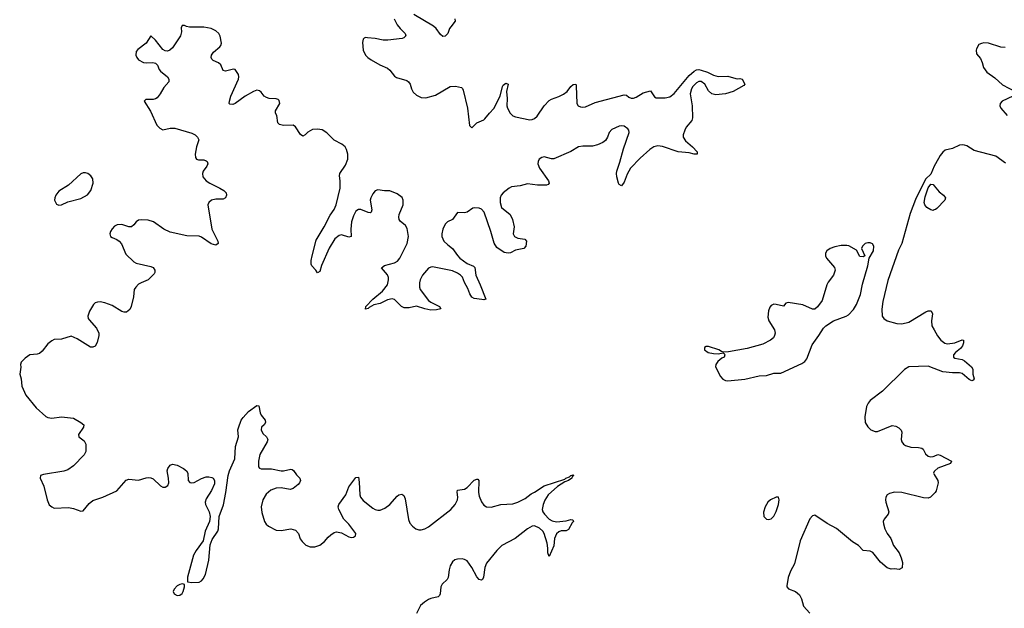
# Model space of a CAD drawing. Header units: inches. Extents: x 1843750 to 1959452, y 907112 to 1016326.
# Tile 47 of 137: x 1852425 to 1860580, y 1001872 to 1006743. Entities that reach past the tile are written whole.
import ezdxf

# ---------------------------------------------------------------- set-up
doc = ezdxf.new("R2010")
doc.units = ezdxf.units.IN
doc.header["$MEASUREMENT"] = 0
doc.layers.add('B8050', color=7, linetype='Continuous')
doc.layers.add('B8060', color=7, linetype='Continuous')

msp = doc.modelspace()

# ---------------------------------------------------------------- linework, layer by layer
at = {"layer": 'B8050', "color": 6}
for points, elevation in [([(1856030.2, 1006750.2), (1856032.9, 1006730), (1855994.6, 1006685.4), (1855984.4, 1006670), (1855970.6, 1006629.4), (1855950, 1006608.1), (1855930, 1006605), (1855910, 1006621.6), (1855873.7, 1006670), (1855850.8, 1006690.8), (1855690, 1006786.4)], 600), ([(1855525.2, 1006750), (1855550, 1006701.3), (1855574.7, 1006670), (1855616.4, 1006630), (1855621.9, 1006610), (1855606.2, 1006593.8), (1855592.2, 1006587.8), (1855472.9, 1006572.9), (1855434.3, 1006574.3), (1855370, 1006587.3), (1855306, 1006594), (1855290, 1006595), (1855277, 1006590), (1855270, 1006582.4), (1855264.2, 1006555.8), (1855268.7, 1006490), (1855289, 1006450), (1855308.3, 1006430), (1855335.1, 1006410), (1855406.3, 1006370), (1855470, 1006341.3), (1855490, 1006325.8), (1855530, 1006277), (1855544.9, 1006264.9), (1855630, 1006238.8), (1855645, 1006230), (1855659.4, 1006210), (1855670.6, 1006170), (1855684.4, 1006144.4), (1855710, 1006119.8), (1855750, 1006099.8), (1855790, 1006097.1), (1855870, 1006117.5), (1855990, 1006189.6), (1856034.1, 1006194.1), (1856082.8, 1006182.8), (1856093.2, 1006173.2), (1856099, 1006159), (1856132.7, 1006010), (1856150, 1005867.3), (1856170, 1005848.8), (1856209.9, 1005890.1), (1856270, 1005914.5), (1856278.3, 1005921.7), (1856315, 1005970), (1856352.1, 1006007.9), (1856403.5, 1006110), (1856424.1, 1006190), (1856430, 1006202.3), (1856450, 1006218), (1856470.1, 1006210), (1856456.6, 1006150), (1856462.1, 1006090), (1856460.8, 1006030), (1856465.7, 1006010), (1856486.7, 1005970), (1856508.6, 1005948.6), (1856530, 1005939.3), (1856650, 1005915.8), (1856670, 1005916.3), (1856690, 1005926.2), (1856710, 1005943.8), (1856769.1, 1006030.9), (1856810, 1006074), (1856830, 1006086.6), (1856890, 1006106.7), (1856930, 1006127.2), (1856958.6, 1006150), (1856990, 1006191.8), (1857010, 1006206.4), (1857030, 1006210.2), (1857035, 1006195), (1857039.7, 1006050), (1857051, 1006030), (1857070, 1006021.1), (1857090, 1006019), (1857110, 1006022.9), (1857190, 1006058.7), (1857430, 1006121.6), (1857450, 1006118.9), (1857470, 1006101.6), (1857490, 1006093.5), (1857510, 1006094.3), (1857530, 1006101.2), (1857590, 1006137.4), (1857650, 1006153.8), (1857683.8, 1006103.8), (1857697.7, 1006097.7), (1857770, 1006096.6), (1857810, 1006104.5), (1857846.2, 1006133.8), (1857970, 1006282.5), (1858010, 1006317.5), (1858030, 1006328.1), (1858050, 1006331.4), (1858070, 1006326.5), (1858121.5, 1006310), (1858170, 1006285.2), (1858210, 1006272.5), (1858290, 1006275.5), (1858355.8, 1006255.8), (1858370, 1006252.9), (1858390, 1006256.2), (1858410, 1006250.2), (1858431.7, 1006210), (1858422, 1006198), (1858334.8, 1006150), (1858272, 1006130), (1858190, 1006122), (1858158.4, 1006130), (1858130, 1006154), (1858100.6, 1006210), (1858070, 1006231.6), (1858050, 1006230.5), (1858030, 1006221.1), (1858000.9, 1006190), (1857989.6, 1006170), (1857977.2, 1006130), (1857993.5, 1006030), (1857998.2, 1005930), (1857991, 1005910), (1857946.1, 1005853.9), (1857932.7, 1005830), (1857920.2, 1005790), (1857920.9, 1005770), (1857940.3, 1005740.3), (1857997.8, 1005690), (1858034.7, 1005650), (1858036.3, 1005630), (1858010.2, 1005629.8), (1857970, 1005640.6), (1857879.3, 1005650), (1857750, 1005695.2), (1857710, 1005698.3), (1857677.1, 1005690), (1857644.9, 1005670), (1857562.8, 1005597.2), (1857484.8, 1005515.2), (1857455.7, 1005464.3), (1857430, 1005399.6), (1857410, 1005367.6), (1857390, 1005380.5), (1857385.6, 1005390), (1857370, 1005442), (1857367.8, 1005470), (1857370, 1005490.3), (1857396, 1005564), (1857425.5, 1005674.5), (1857471.6, 1005810), (1857469, 1005830), (1857460.9, 1005840.9), (1857430, 1005862.6), (1857410, 1005866.1), (1857390, 1005863.2), (1857330, 1005835), (1857306.8, 1005810), (1857292.8, 1005770), (1857276, 1005744), (1857254.3, 1005725.7), (1857211.6, 1005708.4), (1857170, 1005695.9), (1857090, 1005696.7), (1857053, 1005690), (1856990, 1005653.5), (1856850, 1005592.5), (1856830, 1005590.8), (1856770, 1005607.4), (1856750, 1005603.7), (1856728.6, 1005590), (1856718.4, 1005570), (1856716.3, 1005550), (1856730, 1005515.3), (1856803.9, 1005410), (1856810.2, 1005390), (1856800.8, 1005379.2), (1856786.7, 1005373.3), (1856713.7, 1005373.7), (1856630, 1005385.3), (1856570, 1005367.8), (1856499.3, 1005360.7), (1856477.6, 1005350), (1856428.3, 1005311.7), (1856412.3, 1005290), (1856405.5, 1005270), (1856403.5, 1005230), (1856415.4, 1005190), (1856486.5, 1005130), (1856507.8, 1005090), (1856519.8, 1005030), (1856513.2, 1004970), (1856522.8, 1004950), (1856550, 1004936.1), (1856607.6, 1004927.6), (1856622.7, 1004910), (1856617.8, 1004870), (1856599.8, 1004850), (1856530, 1004836.1), (1856490, 1004814.9), (1856470, 1004810.3), (1856436.7, 1004816.7), (1856377.4, 1004857.4), (1856354.8, 1004894.8), (1856327.3, 1004990), (1856271.2, 1005150), (1856250, 1005174.3), (1856230, 1005182.9), (1856193.9, 1005186.1), (1856176.8, 1005183.2), (1856130, 1005151.4), (1856110, 1005144.7), (1856050, 1005147.2), (1856010.2, 1005090), (1855969.3, 1005070.7), (1855950, 1005051.8), (1855930.1, 1005010), (1855920.4, 1004970), (1855920.9, 1004950), (1855938, 1004910), (1855970, 1004878.7), (1856010.4, 1004850.4), (1856050, 1004791.4), (1856070.7, 1004770), (1856130, 1004724.1), (1856182.4, 1004702.4), (1856193.2, 1004693.2), (1856201.5, 1004630), (1856239.7, 1004550), (1856286.4, 1004430), (1856270, 1004424.1), (1856253.6, 1004426.4), (1856190, 1004436.3), (1856170, 1004446.2), (1856153.6, 1004473.6), (1856137.7, 1004517.7), (1856107.7, 1004567.7), (1856092, 1004612), (1856075.9, 1004630), (1856050, 1004646.6), (1856010, 1004663.8), (1855842.6, 1004697.4), (1855830, 1004696.4), (1855810, 1004686.3), (1855761.6, 1004630), (1855740.8, 1004590), (1855735.3, 1004564.7), (1855735.4, 1004530), (1855740.7, 1004510), (1855810, 1004420.1), (1855830, 1004404.1), (1855900.6, 1004370), (1855912, 1004350), (1855877.6, 1004342.4), (1855830, 1004340.1), (1855780.3, 1004350), (1855710, 1004373.4), (1855650, 1004358.5), (1855610, 1004357.7), (1855586, 1004370), (1855530, 1004428.3), (1855510, 1004432.9), (1855470, 1004425.1), (1855410, 1004394.5), (1855357.2, 1004382.8), (1855318, 1004362), (1855310, 1004353.3), (1855290, 1004347.6), (1855291.1, 1004370), (1855349.3, 1004430), (1855430, 1004495.9), (1855470.8, 1004550), (1855480.4, 1004590), (1855479.4, 1004610), (1855471.1, 1004631.1), (1855420.3, 1004690), (1855446.2, 1004710), (1855530, 1004732), (1855553.9, 1004746.1), (1855572.1, 1004770), (1855633.7, 1004890), (1855643.8, 1004950), (1855633.9, 1005013.9), (1855619.1, 1005039.1), (1855576, 1005076), (1855567.3, 1005090), (1855564.3, 1005110), (1855568.4, 1005131.6), (1855600.2, 1005210), (1855601.1, 1005250), (1855591.6, 1005271.6), (1855550, 1005301.5), (1855490, 1005327.1), (1855447.3, 1005327.3), (1855390, 1005335.8), (1855370, 1005326.6), (1855350, 1005302.7), (1855332.8, 1005270), (1855327.6, 1005250), (1855341.5, 1005170), (1855336.2, 1005150), (1855330, 1005145.7), (1855310, 1005147.9), (1855250, 1005171.8), (1855230, 1005171.9), (1855210, 1005159.2), (1855190, 1005121.1), (1855173.6, 1005070), (1855167.3, 1005010), (1855170.1, 1004949.9), (1855150, 1004942.8), (1855090, 1004962.5), (1855070, 1004957.3), (1855033.7, 1004930), (1854987.8, 1004852.2), (1854925.5, 1004710), (1854910, 1004659.3), (1854890, 1004647.3), (1854876.9, 1004670), (1854845.5, 1004705.5), (1854839.5, 1004719.5), (1854838.6, 1004750), (1854846.6, 1004790), (1854881, 1004919), (1854947.8, 1005030), (1854995.3, 1005124.7), (1855030, 1005172.5), (1855045.9, 1005210), (1855079, 1005350), (1855079.3, 1005410), (1855074.1, 1005450), (1855076.8, 1005470), (1855122, 1005538), (1855141.4, 1005590), (1855142.1, 1005630), (1855131.9, 1005670), (1855120.8, 1005690), (1855093.2, 1005713.2), (1855030, 1005744.9), (1854970, 1005808.1), (1854930, 1005831.4), (1854890, 1005836.5), (1854850, 1005834.9), (1854810, 1005811.5), (1854790, 1005790.6), (1854770, 1005778), (1854750, 1005792.5), (1854710, 1005858), (1854690, 1005869.4), (1854610, 1005867.5), (1854576.1, 1005876.1), (1854562.8, 1005890), (1854554.8, 1005950), (1854544.5, 1005970), (1854542.9, 1005990), (1854578.5, 1006050), (1854573.9, 1006073.9), (1854564.2, 1006084.2), (1854548.4, 1006088.4), (1854490, 1006092.2), (1854470, 1006099.3), (1854450, 1006111.1), (1854424.7, 1006144.7), (1854410, 1006155.8), (1854390, 1006159), (1854360.3, 1006150), (1854292.1, 1006110), (1854210, 1006050.8), (1854190, 1006042), (1854165.1, 1006045.1), (1854160.9, 1006050), (1854161.3, 1006070), (1854174, 1006110), (1854236.6, 1006250), (1854239.9, 1006270), (1854235.9, 1006290), (1854210, 1006329.8), (1854194.8, 1006334.8), (1854130, 1006318.1), (1854110, 1006322.7), (1854090, 1006370.7), (1854070, 1006387.4), (1854026.7, 1006406.7), (1854016.5, 1006416.5), (1854009.3, 1006430), (1854012.7, 1006450), (1854030, 1006474.4), (1854081.9, 1006518.1), (1854091.2, 1006530), (1854095.2, 1006550), (1854085.9, 1006605.9), (1854074, 1006630), (1854050.5, 1006650.5), (1854010, 1006669.8), (1853950, 1006681.8), (1853830, 1006680.5), (1853805.8, 1006685.8), (1853790, 1006695.1), (1853770, 1006696), (1853763.4, 1006676.6), (1853764.2, 1006644.2), (1853757.5, 1006610), (1853690, 1006511.3), (1853669.1, 1006490.9), (1853650, 1006481.6), (1853630, 1006485.6), (1853610, 1006496.9), (1853550, 1006572.7), (1853510, 1006609), (1853472.7, 1006550), (1853403.4, 1006496.6), (1853390, 1006479.5), (1853386.8, 1006450), (1853394, 1006430), (1853409.2, 1006410), (1853450, 1006389.5), (1853474.1, 1006385.9), (1853528.5, 1006388.5), (1853550, 1006383.2), (1853566.3, 1006366.3), (1853579.6, 1006330), (1853590, 1006316.5), (1853650, 1006270.2), (1853660.9, 1006250), (1853658.7, 1006230), (1853618.4, 1006181.6), (1853589.2, 1006130), (1853563.1, 1006096.9), (1853550, 1006087.2), (1853530, 1006081.5), (1853470, 1006082.7), (1853454.8, 1006070), (1853507.1, 1005987.1), (1853559.3, 1005870), (1853584.4, 1005844.4), (1853610, 1005832.7), (1853670, 1005845.8), (1853710, 1005845), (1853850, 1005805.5), (1853877.6, 1005790), (1853897, 1005770), (1853907.2, 1005750), (1853888.1, 1005690), (1853879.3, 1005630), (1853881.7, 1005601.7), (1853889.4, 1005589.4), (1853904.7, 1005584.7), (1853950, 1005582.2), (1853970, 1005574.9), (1853976.5, 1005570), (1853983.1, 1005550), (1853973.7, 1005530), (1853943.1, 1005490), (1853938, 1005470), (1853942.8, 1005442.8), (1853970.4, 1005410), (1853999.5, 1005390), (1854082.6, 1005350), (1854116.5, 1005330), (1854136, 1005310), (1854138.9, 1005290), (1854130, 1005269.7), (1854110, 1005259.2), (1854050, 1005259.1), (1854014.4, 1005250), (1853990.3, 1005230), (1853983.1, 1005210), (1854017, 1005010), (1854065.8, 1004910), (1854069.2, 1004890), (1854050, 1004878.5), (1854011.2, 1004888.8), (1853930, 1004943.5), (1853910, 1004950.7), (1853810, 1004953.2), (1853670, 1004985), (1853617.8, 1005010), (1853531.8, 1005070), (1853490, 1005085), (1853431.9, 1005088.1), (1853410, 1005083.5), (1853389.2, 1005070.8), (1853370, 1005045.1), (1853349.6, 1005029.6), (1853327.7, 1005027.7), (1853270, 1005049.4), (1853233.2, 1005046.8), (1853210, 1005035.1), (1853190, 1005013.2), (1853177.1, 1004990), (1853170.5, 1004970), (1853176.3, 1004950), (1853190, 1004940.4), (1853230, 1004925.3), (1853250, 1004910.4), (1853267.7, 1004887.7), (1853302.8, 1004802.8), (1853370, 1004738.5), (1853390, 1004727.6), (1853510, 1004701.3), (1853530, 1004692.1), (1853544.5, 1004670), (1853545.3, 1004650), (1853539.7, 1004640.3), (1853490, 1004591.6), (1853430, 1004565.8), (1853410, 1004553.8), (1853386, 1004530), (1853372.4, 1004510), (1853367.8, 1004450), (1853348.1, 1004370), (1853335.7, 1004344.3), (1853310, 1004323.9), (1853290, 1004322), (1853270, 1004328.7), (1853190, 1004376.9), (1853130, 1004398.7), (1853090, 1004407), (1853070, 1004406.2), (1853050, 1004399.1), (1853035.1, 1004384.9), (1853001.8, 1004330), (1852989.3, 1004290), (1852992.6, 1004270), (1852999.4, 1004259.4), (1853061.1, 1004190), (1853079.6, 1004150), (1853080.3, 1004130), (1853067.6, 1004072.4), (1853050, 1004041.1), (1853030, 1004032.2), (1853010, 1004032.9), (1852901.9, 1004101.9), (1852850, 1004122.9), (1852770, 1004098.8), (1852710, 1004095.3), (1852690, 1004085.6), (1852658.9, 1004061.1), (1852610, 1003998.7), (1852590, 1003981.1), (1852570, 1003974.6), (1852510, 1003968.7), (1852470, 1003942), (1852436.5, 1003910), (1852430.2, 1003890), (1852432.9, 1003867.1), (1852424.7, 1003810), (1852437, 1003770), (1852443.6, 1003710), (1852476, 1003636), (1852560.2, 1003530), (1852640.4, 1003460.4), (1852658, 1003450), (1852690, 1003444.4), (1852770, 1003455.8), (1852870, 1003443.9), (1852931.5, 1003410), (1852956.2, 1003390), (1852954.6, 1003370), (1852912.9, 1003310), (1852914.9, 1003290), (1852957.7, 1003257.7), (1852971.4, 1003231.4), (1852971.3, 1003170), (1852957.6, 1003142.4), (1852870.1, 1003049.9), (1852822.9, 1003017.1), (1852790, 1003006.1), (1852621.1, 1002978.9), (1852596, 1002970), (1852595.5, 1002950), (1852623.8, 1002883.8), (1852652.8, 1002770), (1852670, 1002728.4), (1852690, 1002710.3), (1852710, 1002701.7), (1852830, 1002706.9), (1852870, 1002698), (1852930, 1002674.9), (1852950, 1002678.7), (1853000.9, 1002739.1), (1853030, 1002763.9), (1853112.8, 1002790), (1853230, 1002844.2), (1853307.4, 1002932.6), (1853330, 1002940.1), (1853410, 1002931.8), (1853471, 1002951), (1853490, 1002954.8), (1853510, 1002952.5), (1853530, 1002943.9), (1853590, 1002885), (1853610, 1002874.3), (1853630, 1002875.2), (1853651.6, 1002888.4), (1853660.2, 1002910), (1853658.6, 1002950), (1853646.6, 1003010), (1853650.9, 1003029.1), (1853670, 1003056.4), (1853690, 1003063.6), (1853730, 1003056), (1853780.3, 1003030), (1853806.4, 1003010), (1853816.1, 1002990), (1853820.5, 1002930), (1853833.7, 1002913.7), (1853850, 1002908.9), (1853870, 1002913.9), (1853930, 1002944.6), (1853970, 1002958.3), (1853990, 1002960.2), (1854015.1, 1002955.1), (1854027.9, 1002947.9), (1854038.9, 1002930), (1854038.4, 1002901.6), (1854014.2, 1002845.8), (1853970, 1002777.4), (1853961.7, 1002750), (1853964.6, 1002730), (1853993.7, 1002670), (1854001, 1002630), (1853998, 1002590), (1853959.7, 1002510), (1853943.1, 1002430), (1853886.3, 1002350), (1853865.3, 1002310), (1853814.4, 1002130), (1853814, 1002090), (1853850, 1002084.4), (1853910, 1002088.9), (1853930, 1002099.6), (1853945.3, 1002114.7), (1853963.5, 1002150), (1853992.2, 1002270), (1854003.6, 1002396.4), (1854019.9, 1002440.1), (1854064.6, 1002510), (1854071.7, 1002530), (1854076.1, 1002630), (1854111.6, 1002728.4), (1854131.6, 1002830), (1854150.7, 1002970), (1854163.2, 1003010), (1854207.8, 1003110), (1854212.9, 1003210), (1854236.4, 1003290), (1854232, 1003348), (1854235.7, 1003364.3), (1854260.4, 1003430), (1854276, 1003450), (1854320.3, 1003499.7), (1854390.2, 1003550.2), (1854406.4, 1003546.4), (1854415.8, 1003490), (1854424.6, 1003470), (1854459.2, 1003430), (1854461.8, 1003410), (1854450, 1003389.7), (1854428.2, 1003370), (1854425.5, 1003350), (1854439, 1003319), (1854470.3, 1003290), (1854479.6, 1003270), (1854475.2, 1003250), (1854414.5, 1003145.5), (1854401.7, 1003090), (1854403.8, 1003043.8), (1854411.7, 1003031.7), (1854425.8, 1003025.8), (1854510, 1003026.7), (1854590, 1003010.1), (1854610.4, 1003009.6), (1854670, 1003023.5), (1854680.7, 1003020.7), (1854693.4, 1003013.4), (1854716.5, 1002976.5), (1854744.2, 1002950), (1854750.2, 1002930), (1854742, 1002910), (1854730, 1002895.4), (1854690, 1002861.8), (1854666.3, 1002853.7), (1854590, 1002869.2), (1854550, 1002865.6), (1854505.6, 1002850), (1854464.9, 1002815.1), (1854438.4, 1002770), (1854425.7, 1002710), (1854430, 1002664), (1854451.1, 1002591.1), (1854467, 1002567), (1854486.7, 1002550), (1854550, 1002517.2), (1854590, 1002515.6), (1854670, 1002530.2), (1854710, 1002519), (1854734.3, 1002490), (1854747.7, 1002447.7), (1854763.1, 1002423.1), (1854795.3, 1002395.3), (1854830, 1002380.5), (1854870, 1002380.4), (1854910, 1002394.9), (1854950, 1002424.4), (1854979.3, 1002460.7), (1855000.7, 1002479.3), (1855030, 1002498.9), (1855050, 1002505.3), (1855090, 1002495.3), (1855150, 1002462), (1855170, 1002457.8), (1855190, 1002459.7), (1855206.3, 1002470), (1855208.5, 1002490), (1855150, 1002568.5), (1855110.5, 1002610.5), (1855069.2, 1002689.2), (1855063.1, 1002710), (1855068.1, 1002731.9), (1855125.4, 1002810), (1855150, 1002876.5), (1855210, 1002954.6), (1855230, 1002957.3), (1855236.8, 1002916.8), (1855240.7, 1002810), (1855247.5, 1002790), (1855270, 1002764.1), (1855350, 1002701.2), (1855370, 1002690.2), (1855390, 1002683.2), (1855410, 1002684.9), (1855450, 1002700.7), (1855489.4, 1002730.6), (1855550, 1002798.5), (1855566.2, 1002810), (1855590, 1002815), (1855606, 1002806), (1855617, 1002777), (1855645.6, 1002605.6), (1855657.3, 1002577.3), (1855678.5, 1002550), (1855706.3, 1002530), (1855730, 1002522.1), (1855750, 1002522), (1855780.5, 1002530), (1855810, 1002547.2), (1855996, 1002690), (1856030.9, 1002730), (1856051.9, 1002768.1), (1856054.5, 1002790), (1856048.1, 1002831.9), (1856049.8, 1002850.2), (1856110, 1002858.4), (1856130, 1002870.7), (1856190, 1002931.2), (1856210, 1002941.4), (1856219, 1002939), (1856228.4, 1002928.4), (1856223.9, 1002830), (1856230, 1002799.3), (1856250, 1002752.4), (1856270, 1002725.3), (1856290, 1002711.3), (1856330, 1002707.4), (1856410.3, 1002729.7), (1856510, 1002737.2), (1856550, 1002749.3), (1856610, 1002780.5), (1856661.4, 1002818.6), (1856690, 1002832.2), (1856770, 1002884.7), (1856939, 1002941), (1856948.5, 1002950), (1856979.6, 1002960.4), (1856990, 1002970.8), (1857010, 1002976.4), (1857014.6, 1002970), (1857000.4, 1002959.6), (1856998.5, 1002950), (1856971.3, 1002930), (1856940.7, 1002919.3), (1856879.1, 1002880.9), (1856801.7, 1002810), (1856774, 1002766), (1856759.8, 1002730), (1856753.1, 1002690), (1856758.2, 1002670), (1856770.9, 1002650), (1856810, 1002610.1), (1856834.6, 1002594.6), (1856870, 1002587.4), (1856950, 1002594.5), (1856990, 1002606.5), (1857004.9, 1002604.9), (1857012.6, 1002590), (1857000.5, 1002579.5), (1856970, 1002523.6), (1856950, 1002513.1), (1856910, 1002511.7), (1856890, 1002503.6), (1856870, 1002486.6), (1856855.3, 1002450), (1856850, 1002387.3), (1856810, 1002301.6), (1856798.7, 1002330), (1856799.6, 1002370), (1856793.4, 1002410), (1856767.7, 1002490), (1856756.9, 1002510), (1856730, 1002535.8), (1856690, 1002553), (1856669.3, 1002550.7), (1856630, 1002529.3), (1856527.7, 1002450), (1856419.3, 1002390), (1856375.7, 1002350), (1856290, 1002244.7), (1856278.2, 1002210), (1856266.6, 1002130), (1856257.6, 1002110), (1856250, 1002105.2), (1856230, 1002108.6), (1856210, 1002130.8), (1856168.4, 1002210), (1856130, 1002263.2), (1856110, 1002275.7), (1856090, 1002280.2), (1856050, 1002278.9), (1856030, 1002272.1), (1856010, 1002256), (1855990, 1002223.8), (1855980.7, 1002190), (1855974.5, 1002125.5), (1855965, 1002110), (1855924.3, 1002070), (1855914, 1002050), (1855907.5, 1001992.5), (1855901.9, 1001978.1), (1855890, 1001965.7), (1855830, 1001953.8), (1855810, 1001945), (1855776.5, 1001923.5), (1855745.1, 1001894.9), (1855710, 1001829.6)], 600), ([(1860000, 1005530), (1859970, 1005466), (1859930, 1005426), (1859910, 1005391), (1859845.5, 1005254.5), (1859801.3, 1005138.7), (1859731.1, 1004890), (1859703.5, 1004836.5), (1859615.8, 1004584.2), (1859574.6, 1004410), (1859566.2, 1004346.2), (1859569.6, 1004289.6), (1859582.8, 1004270), (1859610.2, 1004250.2), (1859690, 1004229.4), (1859730, 1004226.3), (1859790, 1004240.9), (1859930, 1004326.3), (1859950, 1004335), (1859973.1, 1004333.1), (1859985.8, 1004310), (1859977.8, 1004250), (1859981, 1004210), (1860000, 1004175.1)], 700), ([(1860000, 1005168.5), (1859990, 1005165.4), (1859970, 1005170.5), (1859938, 1005190), (1859922.1, 1005210), (1859917.3, 1005230), (1859924, 1005276), (1859947.9, 1005352.1), (1859970, 1005383.1), (1859990, 1005379.5), (1860000, 1005367.5)], 700), ([(1860000, 1003856.4), (1859950, 1003876.1), (1859789.4, 1003870.6), (1859753, 1003847), (1859571.6, 1003670), (1859470, 1003592.6), (1859451.8, 1003568.2), (1859439.5, 1003540.5), (1859424.5, 1003455.5), (1859426.9, 1003410), (1859450, 1003372.2), (1859474.9, 1003350), (1859510, 1003333.8), (1859530, 1003334.4), (1859650, 1003383.2), (1859680.1, 1003380.1), (1859705.5, 1003365.5), (1859725.5, 1003345.5), (1859732.1, 1003330), (1859726.4, 1003270), (1859730.2, 1003250.2), (1859746, 1003230), (1859760.3, 1003220.3), (1859805, 1003205), (1859870, 1003201.5), (1859895.6, 1003195.6), (1859908.1, 1003188.1), (1859927.8, 1003150), (1859950.6, 1003130), (1859970, 1003125.1), (1859990, 1003127.1), (1860000, 1003131.2)], 700), ([(1860000, 1003003.1), (1859994, 1002990), (1860000, 1002980.1)], 700), ([(1860000, 1002822.8), (1859968, 1002790), (1859950, 1002782.8), (1859910, 1002784.9), (1859730.2, 1002829.8), (1859670, 1002832.7), (1859630, 1002823), (1859610.3, 1002809.7), (1859598.7, 1002790), (1859596, 1002770), (1859599.6, 1002750), (1859624.2, 1002670), (1859618.2, 1002650), (1859584.9, 1002610), (1859576.9, 1002590), (1859578.2, 1002570), (1859590.1, 1002530), (1859610, 1002491.3), (1859639.8, 1002450), (1859661.3, 1002390), (1859708.4, 1002330), (1859726.7, 1002290), (1859737, 1002250), (1859733.4, 1002206.6), (1859710, 1002193.6), (1859670, 1002198.7), (1859643.9, 1002196.1), (1859610, 1002206.5), (1859553.4, 1002253.4), (1859490, 1002332.2), (1859470, 1002343.7), (1859410, 1002349.8), (1859371.9, 1002390), (1859322, 1002422), (1859190, 1002533.3), (1859112.1, 1002572.1), (1859010, 1002643.5), (1858990, 1002638), (1858970, 1002610.8), (1858889.6, 1002430.4), (1858841.6, 1002238.4), (1858810, 1002178.3), (1858790, 1002127.6), (1858778.7, 1002058.7), (1858779.7, 1002050), (1858793.2, 1002033.2), (1858850.7, 1002010.7), (1858882.5, 1001982.5), (1858899.3, 1001950), (1858917.8, 1001890), (1858970.1, 1001830.1)], 700)]:
    msp.add_lwpolyline(points, dxfattribs=dict(at, elevation=elevation))
for points, elevation in [([(1852970, 1005477.2), (1852950, 1005476.2), (1852930, 1005467.2), (1852830, 1005373.1), (1852750, 1005324.5), (1852723.2, 1005290), (1852714.7, 1005270), (1852713.8, 1005250), (1852730, 1005216.4), (1852750, 1005207.1), (1852770, 1005210.2), (1852823.5, 1005236.5), (1852930, 1005262.3), (1852987, 1005293), (1853014.1, 1005330), (1853033.9, 1005390), (1853030, 1005427), (1853015.1, 1005450), (1852990, 1005469.8)], 600), ([(1859450, 1004896.5), (1859428.8, 1004890), (1859404.6, 1004870), (1859397, 1004850), (1859424.7, 1004790), (1859410, 1004781.2), (1859384.1, 1004784.1), (1859356.6, 1004836.6), (1859290.9, 1004870.9), (1859274.9, 1004874.9), (1859230, 1004875.3), (1859175.9, 1004864.1), (1859138.8, 1004850), (1859109, 1004831), (1859098, 1004810), (1859098.4, 1004790), (1859106.7, 1004770), (1859172.7, 1004692.7), (1859178.3, 1004670), (1859164.2, 1004630), (1859120.5, 1004570), (1859110.7, 1004550), (1859070, 1004420.5), (1859033, 1004367), (1859010, 1004348.7), (1858990, 1004347.7), (1858910, 1004383.5), (1858790, 1004402.9), (1858770, 1004396), (1858750, 1004372.7), (1858690, 1004387.4), (1858670, 1004388.3), (1858650, 1004378.7), (1858637.3, 1004362.7), (1858626.8, 1004333.2), (1858622.6, 1004282.6), (1858630.4, 1004250), (1858677.1, 1004177.1), (1858680.8, 1004150), (1858677.6, 1004130), (1858667.8, 1004110), (1858642.8, 1004090), (1858581.2, 1004058.8), (1858450, 1004020.7), (1858294.8, 1003994.8), (1858252.9, 1003992.9), (1858236.5, 1003996.5), (1858215.3, 1004010), (1858130, 1004039.7), (1858110, 1004037.6), (1858097.3, 1004030), (1858096.3, 1004010), (1858126, 1003990), (1858170, 1003980.3), (1858210, 1003979.1), (1858250, 1003984.7), (1858259.8, 1003979.8), (1858264.7, 1003970), (1858259.1, 1003950), (1858239.1, 1003940.9), (1858206.9, 1003913.1), (1858191.2, 1003890), (1858189.1, 1003870), (1858230, 1003790.3), (1858247.8, 1003767.8), (1858270, 1003757.4), (1858290, 1003754.6), (1858430, 1003769.4), (1858550, 1003795.2), (1858610, 1003797.4), (1858670, 1003816.5), (1858730, 1003818), (1858902.8, 1003897.2), (1858926.9, 1003913.1), (1858943.2, 1003936.8), (1858987.5, 1004052.5), (1859044.8, 1004130), (1859081.2, 1004190), (1859102.2, 1004210), (1859166, 1004250), (1859270, 1004289.5), (1859290, 1004301.7), (1859330, 1004346), (1859354.9, 1004385.1), (1859389.3, 1004470), (1859405.3, 1004554.7), (1859450, 1004706.8), (1859459.6, 1004770), (1859497.3, 1004830), (1859499, 1004870), (1859487.2, 1004887.2), (1859470, 1004895.6)], 700), ([(1858690, 1002792.4), (1858643.8, 1002770), (1858622, 1002750), (1858598, 1002710), (1858586.6, 1002666.6), (1858588.4, 1002630), (1858610, 1002610.4), (1858630, 1002606.7), (1858650, 1002612.6), (1858670, 1002634.2), (1858690, 1002671.4), (1858710, 1002730.6), (1858714.1, 1002770), (1858710, 1002791.5)], 700), ([(1853772.9, 1002072.9), (1853750, 1002069.5), (1853730, 1002058.7), (1853704.2, 1002030), (1853696.4, 1002010), (1853703, 1001990), (1853730, 1001976.4), (1853750, 1001979.3), (1853770, 1001994), (1853779.6, 1002010), (1853789.3, 1002049.3), (1853788.9, 1002068.9)], 600)]:
    msp.add_lwpolyline(points, close=True, dxfattribs=dict(at, elevation=elevation))
at = {"layer": 'B8060', "color": 6, "elevation": 700}
for points in [[(1860587.6, 1006512.4), (1860550, 1006516.2), (1860450, 1006548.2), (1860410, 1006551.2), (1860390, 1006547.6), (1860370, 1006536.9), (1860350, 1006502), (1860346.8, 1006490), (1860350, 1006462), (1860381.4, 1006421.4), (1860396.9, 1006390), (1860408.5, 1006348.5), (1860434.9, 1006310), (1860501.9, 1006261.9), (1860564.7, 1006204.7), (1860670.3, 1006150)], [(1860650.5, 1006110), (1860561.6, 1006070), (1860545.7, 1006050), (1860544.2, 1006030), (1860552.2, 1006010), (1860603.1, 1005950)], [(1860590, 1005555.9), (1860510, 1005613.8), (1860330, 1005661.2), (1860270, 1005698.8), (1860250, 1005705.6), (1860230, 1005708.6), (1860210, 1005705.1), (1860150, 1005676.5), (1860090, 1005662.4), (1860070, 1005646.6), (1860050, 1005620.3), (1860009.4, 1005550), (1860000, 1005530)], [(1860000, 1005367.5), (1860039.8, 1005319.8), (1860076.4, 1005290), (1860092.2, 1005270), (1860086, 1005250), (1860020, 1005180), (1860008.8, 1005171.2), (1860000, 1005168.5)], [(1860000, 1004175.1), (1860026.5, 1004126.5), (1860054.3, 1004090), (1860086.6, 1004066.6), (1860110, 1004061.6), (1860170.4, 1004069.6), (1860230, 1004094.4), (1860242, 1004090), (1860243.2, 1004070), (1860234.7, 1004045.3), (1860217.8, 1004022.2), (1860176.5, 1003990), (1860158.7, 1003970), (1860160.4, 1003950), (1860170, 1003942.6), (1860230, 1003930.3), (1860250, 1003920.8), (1860307.9, 1003870), (1860318.5, 1003850), (1860318.2, 1003810), (1860330.3, 1003770), (1860321.3, 1003758.7), (1860310, 1003755.1), (1860290, 1003765.8), (1860230, 1003815.9), (1860210, 1003821.7), (1860150, 1003821.7), (1860070, 1003828.7), (1860000, 1003856.4)], [(1860000, 1003131.2), (1860030, 1003143.6), (1860050, 1003139.2), (1860143, 1003090), (1860134, 1003070), (1860030, 1003032.1), (1860003.2, 1003010), (1860000, 1003003.1)], [(1860000, 1002980.1), (1860030.2, 1002930), (1860031.3, 1002908.7), (1860015.5, 1002844.5), (1860007, 1002830), (1860000, 1002822.8)]]:
    msp.add_lwpolyline(points, dxfattribs=at)

doc.saveas('drawing.dxf')
